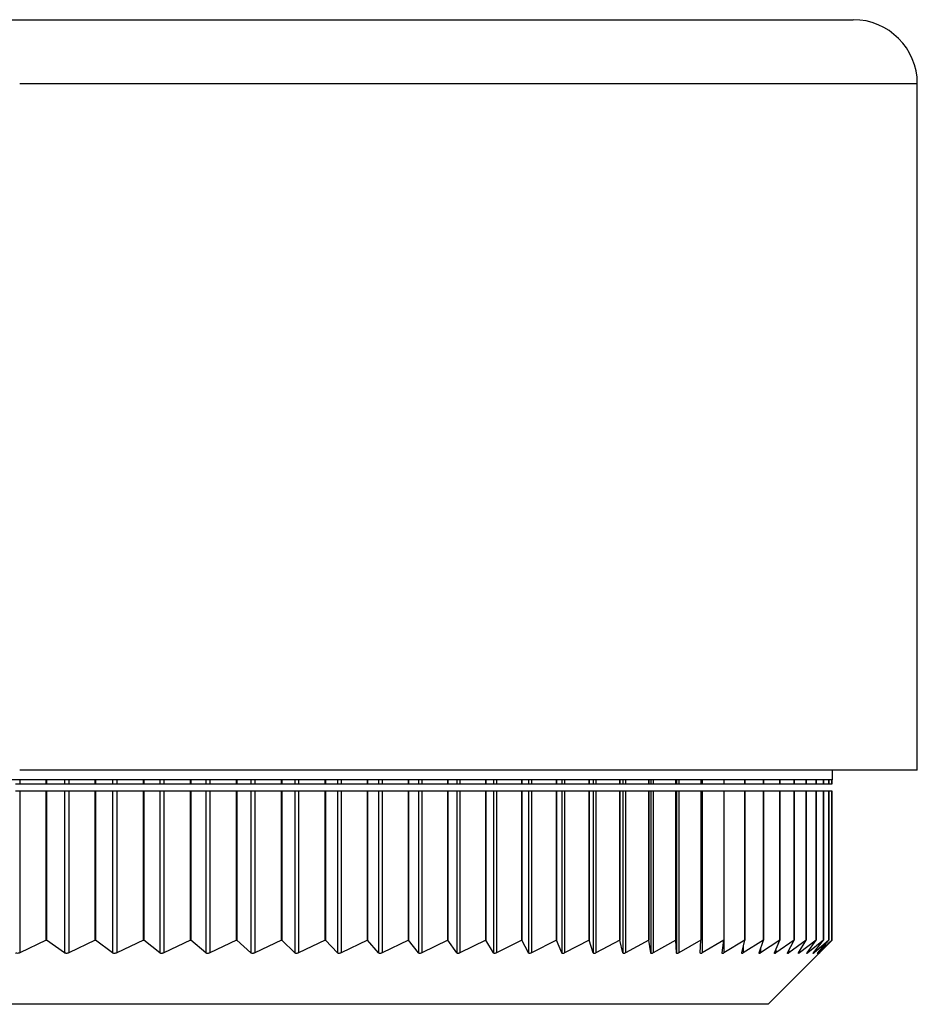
# Model space of a CAD drawing. Header units: millimetres. Extents: x 294 to 1094, y 402 to 731.
# Tile 3 of 13: x 390 to 418, y 402 to 433. Entities that reach past the tile are written whole.
import ezdxf

# ---------------------------------------------------------------- set-up
doc = ezdxf.new("R2010")
doc.units = ezdxf.units.MM

msp = doc.modelspace()

# ---------------------------------------------------------------- linework, layer by layer
at = {"color": 7, "linetype": 'Continuous', "lineweight": 25}
for p, q in [((387.565, 432.617), (415.565, 432.617)), ((417.565, 409.217), (417.565, 430.617)), ((417.565, 409.217), (389.565, 409.217)), ((414.915, 408.917), (414.915, 409.217)), ((390.392, 408.917), (388.851, 408.917)), ((389.437, 408.795), (389.57, 408.795)), ((389.57, 408.917), (389.57, 408.795)), ((389.57, 408.795), (390.392, 408.795)), ((390.392, 408.795), (390.392, 408.917)), ((390.392, 408.795), (390.403, 408.795)), ((391.921, 408.917), (390.403, 408.917)), ((390.403, 408.917), (390.403, 408.795)), ((390.403, 408.795), (390.963, 408.795)), ((390.963, 408.917), (390.963, 408.795)), ((390.963, 408.795), (391.094, 408.795)), ((391.094, 408.917), (391.094, 408.795)), ((391.094, 408.795), (391.921, 408.795)), ((391.921, 408.795), (391.921, 408.917)), ((391.921, 408.795), (391.931, 408.795)), ((393.423, 408.917), (391.931, 408.917)), ((391.931, 408.917), (391.931, 408.795)), ((391.931, 408.795), (392.463, 408.795)), ((392.463, 408.917), (392.463, 408.795)), ((392.463, 408.795), (392.591, 408.795)), ((392.591, 408.917), (392.591, 408.795)), ((392.591, 408.795), (393.423, 408.795)), ((393.423, 408.795), (393.423, 408.917)), ((393.423, 408.795), (393.432, 408.795)), ((394.894, 408.917), (393.432, 408.917)), ((393.432, 408.917), (393.432, 408.795)), ((393.432, 408.795), (393.934, 408.795)), ((393.934, 408.917), (393.934, 408.795)), ((393.934, 408.795), (394.06, 408.795)), ((394.06, 408.917), (394.06, 408.795)), ((394.06, 408.795), (394.894, 408.795)), ((394.894, 408.795), (394.894, 408.917)), ((394.894, 408.795), (394.901, 408.795)), ((396.331, 408.917), (394.901, 408.917)), ((394.901, 408.917), (394.901, 408.795)), ((394.901, 408.795), (395.374, 408.795)), ((395.374, 408.917), (395.374, 408.795)), ((395.374, 408.795), (395.497, 408.795)), ((395.497, 408.917), (395.497, 408.795)), ((395.497, 408.795), (396.331, 408.795)), ((396.331, 408.795), (396.331, 408.917)), ((396.331, 408.795), (396.337, 408.795)), ((397.732, 408.917), (396.337, 408.917)), ((396.337, 408.917), (396.337, 408.795)), ((396.337, 408.795), (396.779, 408.795)), ((396.779, 408.917), (396.779, 408.795)), ((396.779, 408.795), (396.899, 408.795)), ((396.899, 408.917), (396.899, 408.795)), ((396.899, 408.795), (397.732, 408.795)), ((397.732, 408.795), (397.732, 408.917)), ((397.732, 408.795), (397.738, 408.795)), ((399.094, 408.917), (397.738, 408.917)), ((397.738, 408.917), (397.738, 408.795)), ((397.738, 408.795), (398.147, 408.795)), ((398.147, 408.917), (398.147, 408.795)), ((398.147, 408.795), (398.264, 408.795)), ((398.264, 408.917), (398.264, 408.795)), ((398.264, 408.795), (399.094, 408.795)), ((399.094, 408.795), (399.094, 408.917)), ((399.094, 408.795), (399.099, 408.795)), ((400.415, 408.917), (399.099, 408.917)), ((399.099, 408.917), (399.099, 408.795)), ((399.099, 408.795), (399.476, 408.795)), ((399.476, 408.917), (399.476, 408.795)), ((399.476, 408.795), (399.589, 408.795)), ((399.589, 408.917), (399.589, 408.795)), ((399.589, 408.795), (400.415, 408.795)), ((400.415, 408.795), (400.415, 408.917)), ((400.415, 408.795), (400.418, 408.795)), ((401.691, 408.917), (400.418, 408.917)), ((400.418, 408.917), (400.418, 408.795)), ((400.418, 408.795), (400.762, 408.795)), ((400.762, 408.917), (400.762, 408.795)), ((400.762, 408.795), (400.871, 408.795)), ((400.871, 408.917), (400.871, 408.795)), ((400.871, 408.795), (401.691, 408.795)), ((401.691, 408.795), (401.691, 408.917)), ((401.691, 408.795), (401.694, 408.795)), ((402.921, 408.917), (401.694, 408.917)), ((401.694, 408.917), (401.694, 408.795)), ((401.694, 408.795), (402.003, 408.795)), ((402.003, 408.917), (402.003, 408.795)), ((402.003, 408.795), (402.109, 408.795)), ((402.109, 408.917), (402.109, 408.795)), ((402.109, 408.795), (402.921, 408.795)), ((402.921, 408.795), (402.921, 408.917)), ((402.921, 408.795), (402.923, 408.795)), ((404.102, 408.917), (402.923, 408.917)), ((402.923, 408.917), (402.923, 408.795)), ((402.923, 408.795), (403.197, 408.795)), ((403.197, 408.917), (403.197, 408.795)), ((403.197, 408.795), (403.298, 408.795)), ((403.298, 408.917), (403.298, 408.795)), ((403.298, 408.795), (404.102, 408.795)), ((404.102, 408.795), (404.102, 408.917)), ((404.102, 408.795), (404.103, 408.795)), ((405.231, 408.917), (404.103, 408.917)), ((404.103, 408.917), (404.103, 408.795)), ((404.103, 408.795), (404.342, 408.795)), ((404.342, 408.917), (404.342, 408.795)), ((404.342, 408.795), (404.439, 408.795)), ((404.439, 408.917), (404.439, 408.795)), ((404.439, 408.795), (405.231, 408.795)), ((405.231, 408.795), (405.231, 408.917)), ((405.231, 408.795), (405.232, 408.795)), ((406.307, 408.917), (405.232, 408.917)), ((405.232, 408.917), (405.232, 408.795)), ((405.232, 408.795), (405.435, 408.795)), ((405.435, 408.917), (405.435, 408.795)), ((405.435, 408.795), (405.527, 408.795)), ((405.527, 408.917), (405.527, 408.795)), ((405.527, 408.795), (406.307, 408.795)), ((406.307, 408.795), (406.307, 408.917)), ((406.307, 408.795), (406.308, 408.795)), ((407.327, 408.917), (406.308, 408.917)), ((406.308, 408.917), (406.308, 408.795)), ((406.308, 408.795), (406.474, 408.795)), ((406.474, 408.917), (406.474, 408.795)), ((406.474, 408.795), (406.561, 408.795)), ((406.561, 408.917), (406.561, 408.795)), ((406.561, 408.795), (407.327, 408.795)), ((407.327, 408.795), (407.327, 408.917)), ((407.327, 408.795), (407.328, 408.795)), ((408.29, 408.917), (407.328, 408.917)), ((407.328, 408.917), (407.328, 408.795)), ((407.328, 408.795), (407.457, 408.795)), ((407.457, 408.917), (407.457, 408.795)), ((407.457, 408.795), (407.54, 408.795)), ((407.54, 408.917), (407.54, 408.795)), ((407.54, 408.795), (408.29, 408.795)), ((409.194, 408.917), (408.29, 408.917)), ((408.29, 408.917), (408.29, 408.795)), ((408.29, 408.795), (408.29, 408.917)), ((408.29, 408.795), (408.29, 408.795)), ((408.29, 408.795), (408.383, 408.795)), ((408.383, 408.917), (408.383, 408.795)), ((408.383, 408.795), (408.46, 408.795)), ((408.46, 408.917), (408.46, 408.795)), ((408.46, 408.795), (409.194, 408.795)), ((410.036, 408.917), (409.194, 408.917)), ((409.194, 408.917), (409.194, 408.795)), ((409.194, 408.795), (409.194, 408.917)), ((409.194, 408.795), (409.194, 408.795)), ((409.194, 408.795), (409.249, 408.795)), ((409.249, 408.917), (409.249, 408.795)), ((409.249, 408.795), (409.321, 408.795)), ((409.321, 408.917), (409.321, 408.795)), ((409.321, 408.795), (410.036, 408.795)), ((410.815, 408.917), (410.036, 408.917)), ((410.036, 408.917), (410.036, 408.795)), ((410.036, 408.795), (410.036, 408.917)), ((410.036, 408.795), (410.036, 408.795)), ((410.036, 408.795), (410.053, 408.795)), ((410.053, 408.917), (410.053, 408.795)), ((410.053, 408.795), (410.121, 408.795)), ((410.121, 408.917), (410.121, 408.795)), ((410.121, 408.795), (410.815, 408.795)), ((411.531, 408.917), (410.815, 408.917)), ((410.815, 408.917), (410.815, 408.795)), ((410.815, 408.795), (410.857, 408.795)), ((410.857, 408.917), (410.857, 408.795)), ((410.857, 408.795), (411.531, 408.795)), ((412.181, 408.917), (411.531, 408.917)), ((411.531, 408.917), (411.531, 408.795)), ((411.531, 408.795), (412.181, 408.795)), ((412.763, 408.917), (412.181, 408.917)), ((412.181, 408.917), (412.181, 408.795)), ((412.181, 408.795), (412.181, 408.917)), ((412.181, 408.795), (412.181, 408.795)), ((412.181, 408.795), (412.763, 408.795)), ((413.278, 408.917), (412.763, 408.917)), ((412.763, 408.917), (412.763, 408.795)), ((412.763, 408.795), (412.763, 408.917)), ((412.763, 408.795), (412.763, 408.795)), ((412.763, 408.795), (413.278, 408.795)), ((413.724, 408.917), (413.278, 408.917)), ((413.278, 408.917), (413.278, 408.795)), ((413.278, 408.795), (413.278, 408.917)), ((413.278, 408.795), (413.278, 408.795)), ((413.278, 408.795), (413.724, 408.795)), ((414.1, 408.917), (413.724, 408.917)), ((413.724, 408.917), (413.724, 408.795)), ((413.724, 408.795), (413.724, 408.917)), ((413.724, 408.795), (413.724, 408.795)), ((413.724, 408.795), (414.1, 408.795)), ((414.406, 408.917), (414.1, 408.917)), ((414.1, 408.917), (414.1, 408.795)), ((414.1, 408.795), (414.1, 408.917)), ((414.1, 408.795), (414.1, 408.795)), ((414.1, 408.795), (414.406, 408.795)), ((414.64, 408.917), (414.406, 408.917)), ((414.406, 408.917), (414.406, 408.795)), ((414.406, 408.795), (414.406, 408.917)), ((414.406, 408.795), (414.406, 408.795)), ((414.406, 408.795), (414.64, 408.795)), ((414.803, 408.917), (414.64, 408.917)), ((414.64, 408.917), (414.64, 408.795)), ((414.64, 408.795), (414.64, 408.917)), ((414.64, 408.795), (414.64, 408.795)), ((414.64, 408.795), (414.803, 408.795)), ((414.894, 408.917), (414.803, 408.917)), ((414.803, 408.917), (414.803, 408.795)), ((414.803, 408.795), (414.803, 408.917)), ((414.803, 408.795), (414.803, 408.795)), ((414.803, 408.795), (414.894, 408.795)), ((414.915, 408.917), (414.894, 408.917)), ((414.894, 408.917), (414.894, 408.795)), ((414.894, 408.795), (414.894, 408.917)), ((414.894, 408.795), (414.894, 408.795)), ((414.894, 408.795), (414.912, 408.795)), ((414.912, 408.795), (414.912, 408.917)), ((389.57, 408.562), (389.437, 408.562)), ((389.57, 408.562), (389.57, 403.523)), ((390.392, 408.562), (389.57, 408.562)), ((390.392, 403.917), (390.392, 408.562)), ((390.403, 408.562), (390.392, 408.562)), ((390.403, 408.562), (390.403, 403.917)), ((390.963, 408.562), (390.403, 408.562)), ((390.963, 408.562), (390.963, 403.522)), ((391.094, 408.562), (390.963, 408.562)), ((391.094, 408.562), (391.094, 403.522)), ((391.921, 408.562), (391.094, 408.562)), ((391.921, 403.917), (391.921, 408.562)), ((391.931, 408.562), (391.921, 408.562)), ((391.931, 408.562), (391.931, 403.917)), ((392.463, 408.562), (391.931, 408.562)), ((392.463, 408.562), (392.463, 403.522)), ((392.591, 408.562), (392.463, 408.562)), ((392.591, 408.562), (392.591, 403.522)), ((393.423, 408.562), (392.591, 408.562)), ((393.423, 403.917), (393.423, 408.562)), ((393.432, 408.562), (393.423, 408.562)), ((393.432, 408.562), (393.432, 403.917)), ((393.934, 408.562), (393.432, 408.562)), ((393.934, 408.562), (393.934, 403.521)), ((394.06, 408.562), (393.934, 408.562)), ((394.06, 408.562), (394.06, 403.522)), ((394.894, 408.562), (394.06, 408.562)), ((394.894, 403.917), (394.894, 408.562)), ((394.901, 408.562), (394.894, 408.562)), ((394.901, 408.562), (394.901, 403.917)), ((395.374, 408.562), (394.901, 408.562)), ((395.374, 408.562), (395.374, 403.521)), ((395.497, 408.562), (395.374, 408.562)), ((395.497, 408.562), (395.497, 403.521)), ((396.331, 408.562), (395.497, 408.562)), ((396.331, 403.917), (396.331, 408.562)), ((396.337, 408.562), (396.331, 408.562)), ((396.337, 408.562), (396.337, 403.917)), ((396.779, 408.562), (396.337, 408.562)), ((396.779, 408.562), (396.779, 403.521)), ((396.899, 408.562), (396.779, 408.562)), ((396.899, 408.562), (396.899, 403.521)), ((397.732, 408.562), (396.899, 408.562)), ((397.732, 403.917), (397.732, 408.562)), ((397.738, 408.562), (397.732, 408.562)), ((397.738, 408.562), (397.738, 403.917)), ((398.147, 408.562), (397.738, 408.562)), ((398.147, 408.562), (398.147, 403.52)), ((398.264, 408.562), (398.147, 408.562)), ((398.264, 408.562), (398.264, 403.521)), ((399.094, 408.562), (398.264, 408.562)), ((399.094, 403.917), (399.094, 408.562)), ((399.099, 408.562), (399.094, 408.562)), ((399.099, 408.562), (399.099, 403.917)), ((399.476, 408.562), (399.099, 408.562)), ((399.476, 408.562), (399.476, 403.52)), ((399.589, 408.562), (399.476, 408.562)), ((399.589, 408.562), (399.589, 403.521)), ((400.415, 408.562), (399.589, 408.562)), ((400.415, 403.917), (400.415, 408.562)), ((400.418, 408.562), (400.415, 408.562)), ((400.418, 408.562), (400.418, 403.917)), ((400.762, 408.562), (400.418, 408.562)), ((400.762, 408.562), (400.762, 403.52)), ((400.871, 408.562), (400.762, 408.562)), ((400.871, 408.562), (400.871, 403.52)), ((401.691, 408.562), (400.871, 408.562)), ((401.691, 403.917), (401.691, 408.562)), ((401.694, 408.562), (401.691, 408.562)), ((401.694, 408.562), (401.694, 403.917)), ((402.003, 408.562), (401.694, 408.562)), ((402.003, 408.562), (402.003, 403.52)), ((402.109, 408.562), (402.003, 408.562)), ((402.109, 408.562), (402.109, 403.52)), ((402.921, 408.562), (402.109, 408.562)), ((402.921, 403.917), (402.921, 408.562)), ((402.923, 408.562), (402.921, 408.562)), ((402.923, 408.562), (402.923, 403.917)), ((403.197, 408.562), (402.923, 408.562)), ((403.197, 408.562), (403.197, 403.519)), ((403.298, 408.562), (403.197, 408.562)), ((403.298, 408.562), (403.298, 403.52)), ((404.102, 408.562), (403.298, 408.562)), ((404.102, 403.917), (404.102, 408.562)), ((404.103, 408.562), (404.102, 408.562)), ((404.103, 408.562), (404.103, 403.917)), ((404.342, 408.562), (404.103, 408.562)), ((404.342, 408.562), (404.342, 403.519)), ((404.439, 408.562), (404.342, 408.562)), ((404.439, 408.562), (404.439, 403.52)), ((405.231, 408.562), (404.439, 408.562)), ((405.231, 403.917), (405.231, 408.562)), ((405.232, 408.562), (405.231, 408.562)), ((405.232, 408.562), (405.232, 403.917)), ((405.435, 408.562), (405.232, 408.562)), ((405.435, 408.562), (405.435, 403.519)), ((405.527, 408.562), (405.435, 408.562)), ((405.527, 408.562), (405.527, 403.52)), ((406.307, 408.562), (405.527, 408.562)), ((406.307, 403.917), (406.307, 408.562)), ((406.308, 408.562), (406.307, 408.562)), ((406.308, 408.562), (406.308, 403.917)), ((406.474, 408.562), (406.308, 408.562)), ((406.474, 408.562), (406.474, 403.519)), ((406.561, 408.562), (406.474, 408.562)), ((406.561, 408.562), (406.561, 403.52)), ((407.327, 408.562), (406.561, 408.562)), ((407.327, 403.917), (407.327, 408.562)), ((407.328, 408.562), (407.327, 408.562)), ((407.328, 408.562), (407.328, 403.917)), ((407.457, 408.562), (407.328, 408.562)), ((407.457, 408.562), (407.457, 403.519)), ((407.54, 408.562), (407.457, 408.562)), ((407.54, 408.562), (407.54, 403.519)), ((408.29, 408.562), (407.54, 408.562)), ((408.29, 403.917), (408.29, 408.562)), ((408.29, 408.562), (408.29, 403.917)), ((408.29, 408.562), (408.29, 408.562)), ((408.383, 408.562), (408.29, 408.562)), ((408.383, 408.562), (408.383, 403.519)), ((408.46, 408.562), (408.383, 408.562)), ((408.46, 408.562), (408.46, 403.519)), ((409.194, 408.562), (408.46, 408.562)), ((409.194, 403.917), (409.194, 408.562)), ((409.194, 408.562), (409.194, 403.917)), ((409.194, 408.562), (409.194, 408.562)), ((409.249, 408.562), (409.194, 408.562)), ((409.249, 408.562), (409.249, 403.519)), ((409.321, 408.562), (409.249, 408.562)), ((409.321, 408.562), (409.321, 403.519)), ((410.036, 408.562), (409.321, 408.562)), ((410.036, 403.917), (410.036, 408.562)), ((410.036, 408.562), (410.036, 403.917)), ((410.053, 408.562), (410.036, 408.562)), ((410.036, 408.562), (410.036, 408.562)), ((410.053, 408.562), (410.053, 403.519)), ((410.121, 408.562), (410.053, 408.562)), ((410.121, 408.562), (410.121, 403.519)), ((410.815, 408.562), (410.121, 408.562)), ((410.815, 408.562), (410.815, 403.917)), ((410.857, 408.562), (410.815, 408.562)), ((410.857, 408.562), (410.857, 403.519)), ((411.531, 408.562), (410.857, 408.562)), ((411.531, 408.562), (411.531, 403.917)), ((412.181, 408.562), (411.531, 408.562)), ((412.181, 403.917), (412.181, 408.562)), ((412.181, 408.562), (412.181, 403.917)), ((412.181, 408.562), (412.181, 408.562)), ((412.763, 408.562), (412.181, 408.562)), ((412.763, 403.917), (412.763, 408.562)), ((412.763, 408.562), (412.763, 403.917)), ((412.763, 408.562), (412.763, 408.562)), ((413.278, 408.562), (412.763, 408.562)), ((413.278, 403.917), (413.278, 408.562)), ((413.278, 408.562), (413.278, 403.917)), ((413.278, 408.562), (413.278, 408.562)), ((413.724, 408.562), (413.278, 408.562)), ((413.724, 403.917), (413.724, 408.562)), ((413.724, 408.562), (413.724, 403.917)), ((413.724, 408.562), (413.724, 408.562)), ((414.1, 408.562), (413.724, 408.562)), ((414.1, 403.917), (414.1, 408.562)), ((414.1, 408.562), (414.1, 403.917)), ((414.1, 408.562), (414.1, 408.562)), ((414.406, 408.562), (414.1, 408.562)), ((414.406, 403.917), (414.406, 408.562)), ((414.406, 408.562), (414.406, 403.917)), ((414.406, 408.562), (414.406, 408.562)), ((414.64, 408.562), (414.406, 408.562)), ((414.64, 403.917), (414.64, 408.562)), ((414.64, 408.562), (414.64, 403.917)), ((414.64, 408.562), (414.64, 408.562)), ((414.803, 408.562), (414.64, 408.562)), ((414.803, 403.917), (414.803, 408.562)), ((414.803, 408.562), (414.803, 403.917)), ((414.803, 408.562), (414.803, 408.562)), ((414.894, 408.562), (414.803, 408.562)), ((414.894, 403.917), (414.894, 408.562)), ((414.894, 408.562), (414.894, 403.917)), ((414.894, 408.562), (414.894, 408.562)), ((414.912, 408.562), (414.894, 408.562)), ((414.912, 403.917), (414.912, 408.562)), ((390.392, 403.917), (389.57, 403.523)), ((390.392, 403.917), (390.403, 403.917)), ((390.963, 403.522), (390.403, 403.917)), ((391.921, 403.917), (391.094, 403.522)), ((391.921, 403.917), (391.931, 403.917)), ((392.463, 403.522), (391.931, 403.917)), ((393.423, 403.917), (392.591, 403.522)), ((393.423, 403.917), (393.432, 403.917)), ((393.934, 403.521), (393.432, 403.917)), ((394.894, 403.917), (394.06, 403.522)), ((394.894, 403.917), (394.901, 403.917)), ((395.374, 403.521), (394.901, 403.917)), ((396.331, 403.917), (395.497, 403.521)), ((396.331, 403.917), (396.337, 403.917)), ((396.779, 403.521), (396.337, 403.917)), ((397.732, 403.917), (396.899, 403.521)), ((397.732, 403.917), (397.738, 403.917)), ((398.147, 403.52), (397.738, 403.917)), ((399.094, 403.917), (398.264, 403.521)), ((399.094, 403.917), (399.099, 403.917)), ((399.476, 403.52), (399.099, 403.917)), ((400.415, 403.917), (399.589, 403.521)), ((400.415, 403.917), (400.418, 403.917)), ((400.762, 403.52), (400.418, 403.917)), ((401.691, 403.917), (400.871, 403.52)), ((401.691, 403.917), (401.694, 403.917)), ((402.003, 403.52), (401.694, 403.917)), ((402.921, 403.917), (402.109, 403.52)), ((402.921, 403.917), (402.923, 403.917)), ((403.197, 403.519), (402.923, 403.917)), ((404.102, 403.917), (403.298, 403.52)), ((404.102, 403.917), (404.103, 403.917)), ((404.342, 403.519), (404.103, 403.917)), ((405.231, 403.917), (404.439, 403.52)), ((405.231, 403.917), (405.232, 403.917)), ((405.435, 403.519), (405.232, 403.917)), ((406.307, 403.917), (405.527, 403.52)), ((406.307, 403.917), (406.308, 403.917)), ((406.474, 403.519), (406.308, 403.917)), ((407.327, 403.917), (406.561, 403.52)), ((407.327, 403.917), (407.328, 403.917)), ((407.457, 403.519), (407.328, 403.917)), ((408.29, 403.917), (407.54, 403.519)), ((408.29, 403.917), (408.29, 403.917)), ((408.383, 403.519), (408.29, 403.917)), ((409.194, 403.917), (408.46, 403.519)), ((409.194, 403.917), (409.194, 403.917)), ((409.249, 403.519), (409.194, 403.917)), ((410.036, 403.917), (409.321, 403.519)), ((410.053, 403.519), (410.036, 403.917)), ((410.815, 403.917), (410.121, 403.519)), ((410.796, 403.519), (410.815, 403.917)), ((411.531, 403.917), (410.857, 403.519)), ((411.474, 403.519), (411.531, 403.917)), ((412.181, 403.917), (411.53, 403.519)), ((412.086, 403.519), (412.181, 403.917)), ((412.763, 403.917), (412.136, 403.519)), ((412.632, 403.519), (412.763, 403.917)), ((413.278, 403.917), (412.676, 403.519)), ((412.763, 403.917), (412.763, 403.917)), ((413.11, 403.519), (413.278, 403.917)), ((413.724, 403.917), (413.149, 403.519)), ((413.278, 403.917), (413.278, 403.917)), ((413.519, 403.519), (413.724, 403.917)), ((414.1, 403.917), (413.552, 403.52)), ((413.724, 403.917), (413.724, 403.917)), ((413.859, 403.519), (414.1, 403.917)), ((414.406, 403.917), (413.886, 403.52)), ((414.1, 403.917), (414.1, 403.917)), ((414.129, 403.519), (414.406, 403.917)), ((414.64, 403.917), (414.15, 403.52)), ((414.329, 403.519), (414.64, 403.917)), ((414.803, 403.917), (414.343, 403.52)), ((414.406, 403.917), (414.406, 403.917)), ((414.457, 403.52), (414.803, 403.917)), ((414.894, 403.917), (414.465, 403.52)), ((414.514, 403.52), (414.894, 403.917)), ((414.912, 403.917), (414.516, 403.52)), ((414.64, 403.917), (414.64, 403.917)), ((414.803, 403.917), (414.803, 403.917)), ((414.894, 403.917), (414.894, 403.917)), ((412.915, 401.917), (414.702, 403.704)), ((409.384, 401.917), (384.915, 401.917)), ((412.915, 401.917), (409.384, 401.917))]:
    msp.add_line(p, q, dxfattribs=at)
at = {"color": 8, "linetype": 'Continuous', "lineweight": 25}
for p, q in [((417.565, 430.617), (389.565, 430.617)), ((411.53, 403.908), (411.53, 403.519)), ((412.136, 403.73), (412.136, 403.519)), ((412.676, 403.653), (412.676, 403.519)), ((413.149, 403.61), (413.149, 403.519)), ((413.552, 403.582), (413.552, 403.52)), ((413.886, 403.563), (413.886, 403.52)), ((414.15, 403.549), (414.15, 403.52)), ((414.343, 403.538), (414.343, 403.52)), ((414.465, 403.529), (414.465, 403.52))]:
    msp.add_line(p, q, dxfattribs=at)
at = {"color": 7, "linetype": 'Continuous', "lineweight": 25}
msp.add_arc((415.565, 430.617), 2, 0, 90, dxfattribs=at)
for points, knots in [([(389.57, 403.523), (389.558, 403.518), (389.533, 403.508), (389.494, 403.504), (389.461, 403.509), (389.445, 403.518), (389.437, 403.522)], [0, 0, 0, 0, 0.2639238, 0.5307217, 0.7771073, 1, 1, 1, 1]), ([(391.094, 403.522), (391.081, 403.517), (391.057, 403.507), (391.018, 403.503), (390.986, 403.509), (390.97, 403.518), (390.963, 403.522)], [0, 0, 0, 0, 0.263906, 0.530709, 0.777097, 1, 1, 1, 1]), ([(392.591, 403.522), (392.579, 403.517), (392.554, 403.507), (392.516, 403.503), (392.485, 403.508), (392.47, 403.517), (392.463, 403.522)], [0, 0, 0, 0, 0.263886, 0.530694, 0.777084, 1, 1, 1, 1]), ([(394.06, 403.522), (394.048, 403.517), (394.023, 403.507), (393.986, 403.503), (393.955, 403.508), (393.941, 403.517), (393.934, 403.521)], [0, 0, 0, 0, 0.263862, 0.530676, 0.777069, 1, 1, 1, 1]), ([(395.497, 403.521), (395.485, 403.516), (395.46, 403.506), (395.423, 403.502), (395.393, 403.508), (395.38, 403.517), (395.374, 403.521)], [0, 0, 0, 0, 0.263834, 0.530656, 0.777051, 1, 1, 1, 1]), ([(396.899, 403.521), (396.887, 403.516), (396.862, 403.506), (396.826, 403.502), (396.798, 403.507), (396.785, 403.516), (396.779, 403.521)], [0, 0, 0, 0, 0.2638025, 0.5306316, 0.7770306, 1, 1, 1, 1]), ([(398.264, 403.521), (398.252, 403.516), (398.227, 403.506), (398.192, 403.502), (398.165, 403.507), (398.153, 403.516), (398.147, 403.52)], [0, 0, 0, 0, 0.263766, 0.530604, 0.777007, 1, 1, 1, 1]), ([(399.589, 403.521), (399.577, 403.516), (399.553, 403.506), (399.518, 403.502), (399.492, 403.507), (399.481, 403.516), (399.476, 403.52)], [0, 0, 0, 0, 0.263725, 0.530572, 0.776979, 1, 1, 1, 1]), ([(400.871, 403.52), (400.859, 403.515), (400.835, 403.505), (400.802, 403.501), (400.777, 403.507), (400.767, 403.516), (400.762, 403.52)], [0, 0, 0, 0, 0.2636781, 0.5305356, 0.7769468, 1, 1, 1, 1]), ([(402.109, 403.52), (402.097, 403.515), (402.073, 403.505), (402.041, 403.501), (402.017, 403.506), (402.008, 403.515), (402.003, 403.52)], [0, 0, 0, 0, 0.263625, 0.530494, 0.77691, 1, 1, 1, 1]), ([(403.298, 403.52), (403.287, 403.515), (403.264, 403.505), (403.232, 403.501), (403.209, 403.506), (403.201, 403.515), (403.197, 403.519)], [0, 0, 0, 0, 0.263564, 0.530446, 0.776868, 1, 1, 1, 1]), ([(404.439, 403.52), (404.427, 403.515), (404.404, 403.505), (404.374, 403.501), (404.353, 403.506), (404.345, 403.515), (404.342, 403.519)], [0, 0, 0, 0, 0.263476, 0.530376, 0.776805, 1, 1, 1, 1]), ([(405.527, 403.52), (405.516, 403.515), (405.493, 403.505), (405.465, 403.501), (405.444, 403.506), (405.438, 403.515), (405.435, 403.519)], [0, 0, 0, 0, 0.263552, 0.530441, 0.776866, 1, 1, 1, 1]), ([(406.561, 403.52), (406.55, 403.515), (406.528, 403.504), (406.501, 403.501), (406.482, 403.506), (406.476, 403.515), (406.474, 403.519)], [0, 0, 0, 0, 0.263619, 0.5304993, 0.7769204, 1, 1, 1, 1]), ([(407.54, 403.519), (407.529, 403.514), (407.508, 403.504), (407.481, 403.5), (407.464, 403.506), (407.459, 403.515), (407.457, 403.519)], [0, 0, 0, 0, 0.263678, 0.530551, 0.776969, 1, 1, 1, 1]), ([(408.46, 403.519), (408.45, 403.514), (408.429, 403.504), (408.404, 403.5), (408.388, 403.506), (408.384, 403.515), (408.383, 403.519)], [0, 0, 0, 0, 0.263731, 0.530597, 0.777013, 1, 1, 1, 1]), ([(409.321, 403.519), (409.311, 403.514), (409.291, 403.504), (409.267, 403.5), (409.253, 403.506), (409.25, 403.514), (409.249, 403.519)], [0, 0, 0, 0, 0.263778, 0.530639, 0.777052, 1, 1, 1, 1]), ([(410.121, 403.519), (410.111, 403.514), (410.091, 403.504), (410.069, 403.5), (410.056, 403.506), (410.054, 403.514), (410.053, 403.519)], [0, 0, 0, 0, 0.263819, 0.530676, 0.777087, 1, 1, 1, 1]), ([(410.857, 403.519), (410.848, 403.514), (410.829, 403.504), (410.808, 403.5), (410.797, 403.506), (410.796, 403.514), (410.796, 403.519)], [0, 0, 0, 0, 0.263856, 0.530709, 0.777119, 1, 1, 1, 1]), ([(411.53, 403.519), (411.52, 403.514), (411.502, 403.504), (411.483, 403.5), (411.473, 403.506), (411.473, 403.514), (411.474, 403.519)], [0, 0, 0, 0, 0.263889, 0.530739, 0.777147, 1, 1, 1, 1]), ([(412.136, 403.519), (412.128, 403.514), (412.11, 403.504), (412.092, 403.5), (412.084, 403.506), (412.085, 403.514), (412.086, 403.519)], [0, 0, 0, 0, 0.263918, 0.530766, 0.777173, 1, 1, 1, 1]), ([(412.676, 403.519), (412.668, 403.514), (412.651, 403.504), (412.635, 403.5), (412.629, 403.506), (412.631, 403.515), (412.632, 403.519)], [0, 0, 0, 0, 0.2639428, 0.5307893, 0.7771957, 1, 1, 1, 1]), ([(413.149, 403.519), (413.141, 403.514), (413.125, 403.504), (413.11, 403.5), (413.105, 403.506), (413.108, 403.515), (413.11, 403.519)], [0, 0, 0, 0, 0.263965, 0.53081, 0.777216, 1, 1, 1, 1]), ([(413.552, 403.52), (413.545, 403.515), (413.53, 403.504), (413.517, 403.501), (413.513, 403.506), (413.517, 403.515), (413.519, 403.519)], [0, 0, 0, 0, 0.263984, 0.530829, 0.777234, 1, 1, 1, 1]), ([(413.886, 403.52), (413.879, 403.515), (413.865, 403.505), (413.854, 403.501), (413.852, 403.506), (413.857, 403.515), (413.859, 403.519)], [0, 0, 0, 0, 0.264, 0.530844, 0.77725, 1, 1, 1, 1]), ([(414.15, 403.52), (414.143, 403.515), (414.13, 403.505), (414.121, 403.501), (414.121, 403.506), (414.127, 403.515), (414.129, 403.519)], [0, 0, 0, 0, 0.264013, 0.530858, 0.777264, 1, 1, 1, 1]), ([(414.343, 403.52), (414.337, 403.515), (414.325, 403.505), (414.317, 403.501), (414.319, 403.506), (414.325, 403.515), (414.329, 403.519)], [0, 0, 0, 0, 0.264024, 0.53087, 0.777276, 1, 1, 1, 1]), ([(414.465, 403.52), (414.46, 403.515), (414.449, 403.505), (414.442, 403.501), (414.446, 403.506), (414.453, 403.515), (414.457, 403.52)], [0, 0, 0, 0, 0.264032, 0.530879, 0.777285, 1, 1, 1, 1]), ([(414.516, 403.52), (414.511, 403.515), (414.501, 403.505), (414.497, 403.501), (414.501, 403.507), (414.51, 403.516), (414.514, 403.52)], [0, 0, 0, 0, 0.264038, 0.530886, 0.777293, 1, 1, 1, 1])]:
    msp.add_open_spline(points, degree=3, knots=knots, dxfattribs=at)

doc.saveas('drawing.dxf')
